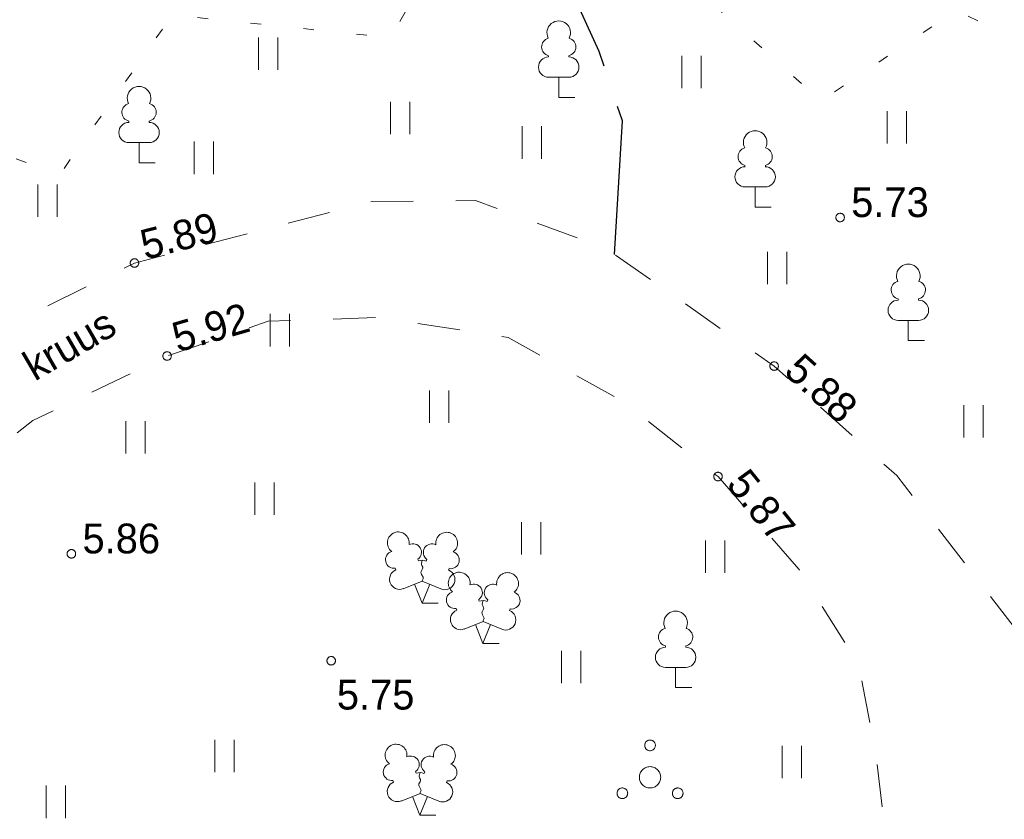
# Model space of a CAD drawing. Header units: metres. Extents: x 538891 to 1080079, y 6588829 to 13178720.
# Tile 186 of 256: x 539964 to 539987, y 6589045 to 6589063. Entities that reach past the tile are written whole.
import ezdxf

# ---------------------------------------------------------------- set-up
doc = ezdxf.new("R2010")
doc.units = ezdxf.units.M
doc.header["$LTSCALE"] = 0.4
for name, pattern in [('KOLVIK', [3.125, 0.625, -2.5]), ('KRUUSKILL', [5, 2.5, -2.5]), ('TEERADA', [11.25, 8.75, -2.5])]:
    doc.linetypes.add(name, pattern=pattern)
doc.layers.add('GEO', color=7, linetype='Continuous')
doc.styles.add('HK Explorer Book', font='txt')

# ---------------------------------------------------------------- blocks, each defined once
blk = doc.blocks.new('LEHTP1')
at = {"color": 252, "linetype": 'Continuous', "lineweight": 9, "true_color": 0x888888}
for p, q in [((-0.48, 1.96), (-0.48, 1.9)), ((0.48, 1.96), (0.48, 1.9)), ((0.48, 0.95), (-0.48, 0.95)), ((0, 0), (0, 0.95)), ((0.76, 0), (0, 0))]:
    blk.add_line(p, q, dxfattribs=at)
for centre, radius, start, end in [((0, 3.04), 0.554, 332.5799, 207.4201), ((-0.38, 2.375), 0.425, 105.2441, 257.079), ((0.38, 2.375), 0.425, 282.921, 74.7559), ((-0.475, 1.425), 0.475, 90, 270), ((0.475, 1.425), 0.475, 270, 90)]:
    blk.add_arc(centre, radius, start, end, dxfattribs=at)
blk = doc.blocks.new('LEHTP2')
at = {"color": 252, "linetype": 'Continuous', "lineweight": 9, "true_color": 0x888888}
for p, q in [((-0.17, 1.98), (-0.2, 2.05)), ((0.2, 1.97), (0.23, 2.05)), ((-1.23, 1.56), (-1.26, 1.64)), ((1.25, 1.54), (1.28, 1.62)), ((-0.88, 0.67), (0.01, 1.02)), ((0.01, 1.02), (0.89, 0.66)), ((0, 0), (-0.35, 0.88)), ((0, 0), (0.36, 0.88)), ((0.76, 0), (0, 0))]:
    blk.add_line(p, q, dxfattribs=at)
at = {"color": 252, "linetype": 'Continuous', "lineweight": 9, "true_color": 0x888888, "flags": 128}
blk.add_lwpolyline([(0.01, 2.01), (-0.03, 1.86), (-0.03, 1.82), (-0.01, 1.76), (0.03, 1.69), (0.04, 1.65), (0.01, 1.58), (-0.04, 1.48), (-0.05, 1.43), (-0.04, 1.4), (-0.02, 1.34), (0.05, 1.22), (0.06, 1.18), (0.05, 1.14), (0.02, 1.07), (0.01, 1.02)], dxfattribs=at)
at = {"color": 252, "linetype": 'Continuous', "lineweight": 9, "true_color": 0x888888}
for centre, radius, start, end in [((-1.114, 2.828), 0.512, 111.5027, 232.5173), ((-1.114, 2.828), 0.512, 350.4856, 111.5002), ((1.158, 2.811), 0.512, 67.6168, 188.6314), ((1.158, 2.811), 0.512, 306.5997, 67.6143), ((-0.429, 2.384), 0.403, 305.1345, 116.705), ((0.465, 2.377), 0.403, 62.412, 233.9825), ((-1.312, 2.036), 0.403, 106.2979, 277.8684), ((1.344, 2.015), 0.403, 261.2486, 72.8191), ((0.008, 1.535), 0.475, 66.7655, 111.5015), ((-1.053, 1.117), 0.475, 111.5014, 291.5004), ((1.07, 1.101), 0.475, 247.6166, 67.6155)]:
    blk.add_arc(centre, radius, start, end, dxfattribs=at)
blk = doc.blocks.new('PQQSAS')
at = {"color": 252, "linetype": 'Continuous', "lineweight": 9, "true_color": 0x888888, "flags": 128}
for points in [[(0.25, 1.5), (0.249, 1.475), (0.245, 1.451), (0.239, 1.427), (0.231, 1.404), (0.22, 1.382), (0.208, 1.361), (0.193, 1.341), (0.177, 1.323), (0.159, 1.307), (0.139, 1.292), (0.118, 1.28), (0.096, 1.269), (0.073, 1.261), (0.049, 1.255), (0.025, 1.251), (0, 1.25), (-0.025, 1.251), (-0.049, 1.255), (-0.073, 1.261), (-0.096, 1.269), (-0.118, 1.28), (-0.139, 1.292), (-0.159, 1.307), (-0.177, 1.323), (-0.193, 1.341), (-0.208, 1.361), (-0.22, 1.382), (-0.231, 1.404), (-0.239, 1.427), (-0.245, 1.451), (-0.249, 1.475), (-0.25, 1.5), (-0.249, 1.525), (-0.245, 1.549), (-0.239, 1.573), (-0.231, 1.596), (-0.22, 1.618), (-0.208, 1.639), (-0.193, 1.659), (-0.177, 1.677), (-0.159, 1.693), (-0.139, 1.708), (-0.118, 1.72), (-0.096, 1.731), (-0.073, 1.739), (-0.049, 1.745), (-0.025, 1.749), (0, 1.75), (0.025, 1.749), (0.049, 1.745), (0.073, 1.739), (0.096, 1.731), (0.118, 1.72), (0.139, 1.708), (0.159, 1.693), (0.177, 1.677), (0.193, 1.659), (0.208, 1.639), (0.22, 1.618), (0.231, 1.596), (0.239, 1.573), (0.245, 1.549), (0.249, 1.525)], [(0.5, 0), (0.498, -0.049), (0.49, -0.098), (0.478, -0.145), (0.462, -0.191), (0.441, -0.236), (0.416, -0.278), (0.387, -0.317), (0.354, -0.354), (0.317, -0.387), (0.278, -0.416), (0.236, -0.441), (0.191, -0.462), (0.145, -0.478), (0.098, -0.49), (0.049, -0.498), (0, -0.5), (-0.049, -0.498), (-0.098, -0.49), (-0.145, -0.478), (-0.191, -0.462), (-0.236, -0.441), (-0.278, -0.416), (-0.317, -0.387), (-0.354, -0.354), (-0.387, -0.317), (-0.416, -0.278), (-0.441, -0.236), (-0.462, -0.191), (-0.478, -0.145), (-0.49, -0.098), (-0.498, -0.049), (-0.5, 0), (-0.498, 0.049), (-0.49, 0.098), (-0.478, 0.145), (-0.462, 0.191), (-0.441, 0.236), (-0.416, 0.278), (-0.387, 0.317), (-0.354, 0.354), (-0.317, 0.387), (-0.278, 0.416), (-0.236, 0.441), (-0.191, 0.462), (-0.145, 0.478), (-0.098, 0.49), (-0.049, 0.498), (0, 0.5), (0.049, 0.498), (0.098, 0.49), (0.145, 0.478), (0.191, 0.462), (0.236, 0.441), (0.278, 0.416), (0.317, 0.387), (0.354, 0.354), (0.387, 0.317), (0.416, 0.278), (0.441, 0.236), (0.462, 0.191), (0.478, 0.145), (0.49, 0.098), (0.498, 0.049)], [(-1.05, -0.75), (-1.051, -0.775), (-1.055, -0.799), (-1.061, -0.823), (-1.069, -0.846), (-1.08, -0.868), (-1.092, -0.889), (-1.107, -0.909), (-1.123, -0.927), (-1.141, -0.943), (-1.161, -0.958), (-1.182, -0.97), (-1.204, -0.981), (-1.227, -0.989), (-1.251, -0.995), (-1.275, -0.999), (-1.3, -1), (-1.325, -0.999), (-1.349, -0.995), (-1.373, -0.989), (-1.396, -0.981), (-1.418, -0.97), (-1.439, -0.958), (-1.459, -0.943), (-1.477, -0.927), (-1.493, -0.909), (-1.508, -0.889), (-1.52, -0.868), (-1.531, -0.846), (-1.539, -0.823), (-1.545, -0.799), (-1.549, -0.775), (-1.55, -0.75), (-1.549, -0.725), (-1.545, -0.701), (-1.539, -0.677), (-1.531, -0.654), (-1.52, -0.632), (-1.508, -0.611), (-1.493, -0.591), (-1.477, -0.573), (-1.459, -0.557), (-1.439, -0.542), (-1.418, -0.53), (-1.396, -0.519), (-1.373, -0.511), (-1.349, -0.505), (-1.325, -0.501), (-1.3, -0.5), (-1.275, -0.501), (-1.251, -0.505), (-1.227, -0.511), (-1.204, -0.519), (-1.182, -0.53), (-1.161, -0.542), (-1.141, -0.557), (-1.123, -0.573), (-1.107, -0.591), (-1.092, -0.611), (-1.08, -0.632), (-1.069, -0.654), (-1.061, -0.677), (-1.055, -0.701), (-1.051, -0.725)], [(1.55, -0.75), (1.549, -0.775), (1.545, -0.799), (1.539, -0.823), (1.531, -0.846), (1.52, -0.868), (1.508, -0.889), (1.493, -0.909), (1.477, -0.927), (1.459, -0.943), (1.439, -0.958), (1.418, -0.97), (1.396, -0.981), (1.373, -0.989), (1.349, -0.995), (1.325, -0.999), (1.3, -1), (1.275, -0.999), (1.251, -0.995), (1.227, -0.989), (1.204, -0.981), (1.182, -0.97), (1.161, -0.958), (1.141, -0.943), (1.123, -0.927), (1.107, -0.909), (1.092, -0.889), (1.08, -0.868), (1.069, -0.846), (1.061, -0.823), (1.055, -0.799), (1.051, -0.775), (1.05, -0.75), (1.051, -0.725), (1.055, -0.701), (1.061, -0.677), (1.069, -0.654), (1.08, -0.632), (1.092, -0.611), (1.107, -0.591), (1.123, -0.573), (1.141, -0.557), (1.161, -0.542), (1.182, -0.53), (1.204, -0.519), (1.227, -0.511), (1.251, -0.505), (1.275, -0.501), (1.3, -0.5), (1.325, -0.501), (1.349, -0.505), (1.373, -0.511), (1.396, -0.519), (1.418, -0.53), (1.439, -0.542), (1.459, -0.557), (1.477, -0.573), (1.493, -0.591), (1.508, -0.611), (1.52, -0.632), (1.531, -0.654), (1.539, -0.677), (1.545, -0.701), (1.549, -0.725)]]:
    blk.add_lwpolyline(points, close=True, dxfattribs=at)
blk = doc.blocks.new('HEIN')
at = {"color": 7, "linetype": 'Continuous', "lineweight": 9}
for p, q in [((-0.455, 0.761), (-0.455, -0.761)), ((0.455, 0.761), (0.455, -0.761))]:
    blk.add_line(p, q, dxfattribs=at)

msp = doc.modelspace()

# ---------------------------------------------------------------- linework, layer by layer
at = {"layer": 'GEO', "color": 8, "linetype": 'KRUUSKILL', "lineweight": 9, "true_color": 0x7d7d7d, "flags": 128}
for points in [[(540011.3613, 6589041.2888), (539999.483, 6589044.037), (539990.951, 6589046.294), (539987.7943, 6589047.9069), (539986.231, 6589049.936), (539984.1061, 6589052.6793), (539981.225, 6589055.25), (539977.2641, 6589058.022), (539974.211, 6589059.138), (539971.788, 6589059.12), (539966.203, 6589057.671), (539961.8283, 6589055.5089), (539959.112, 6589053.188), (539955.9635, 6589050.8433), (539953.982, 6589048.674), (539950.608, 6589044.52), (539948.3182, 6589041.5698), (539946.862, 6589038.507), (539945.0154, 6589034.422), (539944.316, 6589029.874), (539944.073, 6589029.1858), (539943.744, 6589028.809), (539940.711, 6589030.749), (539937.954, 6589032.915), (539936.298, 6589034.783), (539933.6106, 6589038.5593), (539931.528, 6589042.727), (539930.229, 6589044.808), (539927.706, 6589048.698), (539926.029, 6589051.324), (539921.171, 6589059.547), (539916.928, 6589068.562), (539912.006, 6589078.713), (539910.547, 6589081.751), (539907.786, 6589087.655), (539906.536, 6589090.686), (539903.496, 6589097.44), (539902.5, 6589099.896), (539902.2698, 6589101.4471), (539902.613, 6589102.535), (539904.397, 6589103.623), (539913.397, 6589109.076), (539921.385, 6589113.409), (539927.653, 6589116.602), (539936.873, 6589121.343), (539945.3, 6589125.43), (539954.952, 6589130.091), (539964.519, 6589135.032), (539971.392, 6589138.321), (539984.191, 6589145.409), (539995.965, 6589151.917), (540000.519, 6589154.727), (540005.726, 6589157.923), (540013.561, 6589161.983), (540015.7022, 6589162.6155), (540018.399, 6589162.651), (540019.6998, 6589162.2786), (540020.831, 6589161.601), (540022.5567, 6589160.4756), (540023.816, 6589158.665), (540029.352, 6589149.619), (540035.451, 6589138.052), (540041.461, 6589127.083), (540046.1, 6589117.906), (540051.276, 6589107.053), (540054.675, 6589098.684), (540060.3216, 6589088.8694)], [(539948.122, 6589028.385), (539947.093, 6589029.054), (539946.9275, 6589030.8409), (539947.094, 6589032.293), (539949.001, 6589037.717), (539950.9584, 6589041.3593), (539952.292, 6589042.925), (539954.4161, 6589045.7593), (539955.909, 6589047.14), (539958.33, 6589049.5999), (539960.509, 6589051.404), (539963.8184, 6589053.9689), (539966.97, 6589055.487), (539969.3458, 6589056.3039), (539971.97, 6589056.391), (539974.9818, 6589055.9231), (539977.7161, 6589054.3957), (539979.907, 6589052.655), (539981.8032, 6589050.4807), (539983.211, 6589048.24), (539983.6138, 6589046.1086), (539983.808, 6589044.545), (539981.092, 6589038.144), (539977.94, 6589034.097), (539974.215, 6589031.783), (539964.92, 6589031.638), (539959.7703, 6589029.8584), (539955.726, 6589028.302), (539950.801, 6589027.7754), (539948.122, 6589028.385)]]:
    msp.add_lwpolyline(points, dxfattribs=at)
at = {"layer": 'GEO', "color": 252, "linetype": 'KOLVIK', "lineweight": 9, "true_color": 0x888888, "flags": 128}
msp.add_lwpolyline([(539984.522, 6589098.694), (539984.522, 6589098.694), (539974.019, 6589095.662), (539965.5961, 6589090.666), (539959.519, 6589090.074), (539955.696, 6589087.9885), (539953.2771, 6589084.6403), (539951, 6589079.322), (539950.548, 6589074.951), (539949.935, 6589072.291), (539946.251, 6589064.829), (539952.921, 6589063.209), (539953.483, 6589060.726), (539958.74, 6589061.697), (539964.462, 6589059.766), (539967.095, 6589063.496), (539972.225, 6589062.963), (539974.542, 6589067.132), (539976.989, 6589067.171), (539979.337, 6589064.15), (539982.325, 6589061.479), (539985.496, 6589063.603), (539989.064, 6589061.941), (539994.114, 6589061.742), (539998.8914, 6589062.921), (539996.9688, 6589064.6602), (539994.9774, 6589066.7981), (539995.9095, 6589068.809), (539998.1976, 6589068.7878), (540000.1466, 6589067.3273), (540001.0955, 6589065.5992), (540001.3204, 6589065.9502), (540003.042, 6589067.4517), (540006.1286, 6589068.259), (540008.1311, 6589070.9266), (540009.0658, 6589076.2689), (540008.7516, 6589080.1858), (540010.6546, 6589081.1365), (540014.8016, 6589080.6013), (540019.8862, 6589078.4625), (540021.0387, 6589076.4656), (540021.7834, 6589073.2001), (540023.7278, 6589069.2318), (540026.4996, 6589069.5625), (540027.9889, 6589072.1254), (540031.549, 6589073.924), (540035.3838, 6589073.5278), (540038.279, 6589076.164), (540037.7884, 6589081.1445), (540034.217, 6589083.919), (540030.958, 6589084.796), (540030.2224, 6589088.6472), (540027.6748, 6589093.2835), (540023.1897, 6589096.2129), (540017.6836, 6589096.9783), (540012.8567, 6589097.8552), (540007.079, 6589101.1435), (540004.5193, 6589105.9663), (540004.3231, 6589108.5059), (540005.5634, 6589112.9149), (540006.342, 6589114.5863), (540009.5145, 6589115.0761), (540012.1968, 6589114.8456), (540016.0615, 6589113.9523), (540022.1469, 6589110.7249), (540023.5024, 6589109.5722), (540026.9448, 6589108.1043), (540033.5494, 6589106.4329), (540035.9144, 6589106.0295), (540037.8467, 6589106.577), (540040.1689, 6589108.4702), (540041.545, 6589109.755), (540042.7, 6589113.946), (540044.1489, 6589116.6096), (540043.613, 6589118.267), (540041.105, 6589118.842), (540039.426, 6589123.077), (540034.705, 6589127.7), (540032.126, 6589127.1745), (540030.421, 6589124.696), (540025.961, 6589122.434), (540024.699, 6589120.731), (540024.712, 6589117.073), (540021.355, 6589116.474), (540019.893, 6589119.289), (540019.0711, 6589122.7333), (540016.1456, 6589125.2342), (540013.241, 6589124.804), (540015.386, 6589118.02), (540009.028, 6589116.127), (540008.111, 6589119.565), (540005.86, 6589121.732), (540007.9085, 6589124.5897), (540011.006, 6589125.976), (540012.231, 6589129.538), (540008.645, 6589130.842), (540008.584, 6589132.991), (540011.794, 6589134.431), (540010.649, 6589136.878), (540005.925, 6589136.641), (540003.432, 6589136.188), (540003.125, 6589138.021), (540010.477, 6589142.435), (540010.251, 6589147.979), (540009.136, 6589153.282), (540003.726, 6589153.959), (540000.5023, 6589152.8736), (539998.96, 6589149.876), (539995.335, 6589147.182), (539992.51, 6589144.958), (539991.652, 6589139.454), (539991.1181, 6589136.8511), (539989.8197, 6589135.0237), (539985.7047, 6589132.5568), (539982.307, 6589131.375), (539980.155, 6589127.92), (539983.143, 6589124.484), (539984.173, 6589119.859), (539986.619, 6589115.809), (539987.8582, 6589114.0962), (539988.05, 6589106.876), (539984.9363, 6589104.6475), (539984.705, 6589103.186), (539984.9795, 6589100.9925), (539984.522, 6589098.694)], close=True, dxfattribs=at)
at = {"layer": 'GEO', "color": 8, "linetype": 'TEERADA', "lineweight": 25, "true_color": 0x7d7d7d, "flags": 128}
msp.add_lwpolyline([(539977.4742, 6589057.8749), (539977.6627, 6589061.0127), (539977.1147, 6589062.642), (539975.7057, 6589065.7511), (539975.046, 6589067.296), (539972.896, 6589070.571), (539970.7785, 6589073.5367), (539967.9794, 6589075.7226)], dxfattribs=at)
at = {"layer": 'GEO', "color": 8, "linetype": 'Continuous', "lineweight": 9, "true_color": 0x7d7d7d, "flags": 128}
for points in [[(539982.875, 6589058.74), (539982.8745, 6589058.7302), (539982.8731, 6589058.7205), (539982.8707, 6589058.711), (539982.8674, 6589058.7017), (539982.8632, 6589058.6929), (539982.8581, 6589058.6844), (539982.8523, 6589058.6766), (539982.8457, 6589058.6693), (539982.8384, 6589058.6627), (539982.8306, 6589058.6569), (539982.8221, 6589058.6518), (539982.8133, 6589058.6476), (539982.804, 6589058.6443), (539982.7945, 6589058.6419), (539982.7848, 6589058.6405), (539982.775, 6589058.64), (539982.7652, 6589058.6405), (539982.7555, 6589058.6419), (539982.746, 6589058.6443), (539982.7367, 6589058.6476), (539982.7279, 6589058.6518), (539982.7194, 6589058.6569), (539982.7116, 6589058.6627), (539982.7043, 6589058.6693), (539982.6977, 6589058.6766), (539982.6919, 6589058.6844), (539982.6868, 6589058.6929), (539982.6826, 6589058.7017), (539982.6793, 6589058.711), (539982.6769, 6589058.7205), (539982.6755, 6589058.7302), (539982.675, 6589058.74), (539982.6755, 6589058.7498), (539982.6769, 6589058.7595), (539982.6793, 6589058.769), (539982.6826, 6589058.7783), (539982.6868, 6589058.7871), (539982.6919, 6589058.7956), (539982.6977, 6589058.8034), (539982.7043, 6589058.8107), (539982.7116, 6589058.8173), (539982.7194, 6589058.8231), (539982.7279, 6589058.8282), (539982.7367, 6589058.8324), (539982.746, 6589058.8357), (539982.7555, 6589058.8381), (539982.7652, 6589058.8395), (539982.775, 6589058.84), (539982.7848, 6589058.8395), (539982.7945, 6589058.8381), (539982.804, 6589058.8357), (539982.8133, 6589058.8324), (539982.8221, 6589058.8282), (539982.8306, 6589058.8231), (539982.8384, 6589058.8173), (539982.8457, 6589058.8107), (539982.8523, 6589058.8034), (539982.8581, 6589058.7956), (539982.8632, 6589058.7871), (539982.8674, 6589058.7783), (539982.8707, 6589058.769), (539982.8731, 6589058.7595), (539982.8745, 6589058.7498)], [(539966.303, 6589057.671), (539966.3025, 6589057.6612), (539966.3011, 6589057.6515), (539966.2987, 6589057.642), (539966.2954, 6589057.6327), (539966.2912, 6589057.6239), (539966.2861, 6589057.6154), (539966.2803, 6589057.6076), (539966.2737, 6589057.6003), (539966.2664, 6589057.5937), (539966.2586, 6589057.5879), (539966.2501, 6589057.5828), (539966.2413, 6589057.5786), (539966.232, 6589057.5753), (539966.2225, 6589057.5729), (539966.2128, 6589057.5715), (539966.203, 6589057.571), (539966.1932, 6589057.5715), (539966.1835, 6589057.5729), (539966.174, 6589057.5753), (539966.1647, 6589057.5786), (539966.1559, 6589057.5828), (539966.1474, 6589057.5879), (539966.1396, 6589057.5937), (539966.1323, 6589057.6003), (539966.1257, 6589057.6076), (539966.1199, 6589057.6154), (539966.1148, 6589057.6239), (539966.1106, 6589057.6327), (539966.1073, 6589057.642), (539966.1049, 6589057.6515), (539966.1035, 6589057.6612), (539966.103, 6589057.671), (539966.1035, 6589057.6808), (539966.1049, 6589057.6905), (539966.1073, 6589057.7), (539966.1106, 6589057.7093), (539966.1148, 6589057.7181), (539966.1199, 6589057.7266), (539966.1257, 6589057.7344), (539966.1323, 6589057.7417), (539966.1396, 6589057.7483), (539966.1474, 6589057.7541), (539966.1559, 6589057.7592), (539966.1647, 6589057.7634), (539966.174, 6589057.7667), (539966.1835, 6589057.7691), (539966.1932, 6589057.7705), (539966.203, 6589057.771), (539966.2128, 6589057.7705), (539966.2225, 6589057.7691), (539966.232, 6589057.7667), (539966.2413, 6589057.7634), (539966.2501, 6589057.7592), (539966.2586, 6589057.7541), (539966.2664, 6589057.7483), (539966.2737, 6589057.7417), (539966.2803, 6589057.7344), (539966.2861, 6589057.7266), (539966.2912, 6589057.7181), (539966.2954, 6589057.7093), (539966.2987, 6589057.7), (539966.3011, 6589057.6905), (539966.3025, 6589057.6808)], [(539967.07, 6589055.487), (539967.0695, 6589055.4772), (539967.0681, 6589055.4675), (539967.0657, 6589055.458), (539967.0624, 6589055.4487), (539967.0582, 6589055.4399), (539967.0531, 6589055.4314), (539967.0473, 6589055.4236), (539967.0407, 6589055.4163), (539967.0334, 6589055.4097), (539967.0256, 6589055.4039), (539967.0171, 6589055.3988), (539967.0083, 6589055.3946), (539966.999, 6589055.3913), (539966.9895, 6589055.3889), (539966.9798, 6589055.3875), (539966.97, 6589055.387), (539966.9602, 6589055.3875), (539966.9505, 6589055.3889), (539966.941, 6589055.3913), (539966.9317, 6589055.3946), (539966.9229, 6589055.3988), (539966.9144, 6589055.4039), (539966.9066, 6589055.4097), (539966.8993, 6589055.4163), (539966.8927, 6589055.4236), (539966.8869, 6589055.4314), (539966.8818, 6589055.4399), (539966.8776, 6589055.4487), (539966.8743, 6589055.458), (539966.8719, 6589055.4675), (539966.8705, 6589055.4772), (539966.87, 6589055.487), (539966.8705, 6589055.4968), (539966.8719, 6589055.5065), (539966.8743, 6589055.516), (539966.8776, 6589055.5253), (539966.8818, 6589055.5341), (539966.8869, 6589055.5426), (539966.8927, 6589055.5504), (539966.8993, 6589055.5577), (539966.9066, 6589055.5643), (539966.9144, 6589055.5701), (539966.9229, 6589055.5752), (539966.9317, 6589055.5794), (539966.941, 6589055.5827), (539966.9505, 6589055.5851), (539966.9602, 6589055.5865), (539966.97, 6589055.587), (539966.9798, 6589055.5865), (539966.9895, 6589055.5851), (539966.999, 6589055.5827), (539967.0083, 6589055.5794), (539967.0171, 6589055.5752), (539967.0256, 6589055.5701), (539967.0334, 6589055.5643), (539967.0407, 6589055.5577), (539967.0473, 6589055.5504), (539967.0531, 6589055.5426), (539967.0582, 6589055.5341), (539967.0624, 6589055.5253), (539967.0657, 6589055.516), (539967.0681, 6589055.5065), (539967.0695, 6589055.4968)], [(539981.325, 6589055.25), (539981.3245, 6589055.2402), (539981.3231, 6589055.2305), (539981.3207, 6589055.221), (539981.3174, 6589055.2117), (539981.3132, 6589055.2029), (539981.3081, 6589055.1944), (539981.3023, 6589055.1866), (539981.2957, 6589055.1793), (539981.2884, 6589055.1727), (539981.2806, 6589055.1669), (539981.2721, 6589055.1618), (539981.2633, 6589055.1576), (539981.254, 6589055.1543), (539981.2445, 6589055.1519), (539981.2348, 6589055.1505), (539981.225, 6589055.15), (539981.2152, 6589055.1505), (539981.2055, 6589055.1519), (539981.196, 6589055.1543), (539981.1867, 6589055.1576), (539981.1779, 6589055.1618), (539981.1694, 6589055.1669), (539981.1616, 6589055.1727), (539981.1543, 6589055.1793), (539981.1477, 6589055.1866), (539981.1419, 6589055.1944), (539981.1368, 6589055.2029), (539981.1326, 6589055.2117), (539981.1293, 6589055.221), (539981.1269, 6589055.2305), (539981.1255, 6589055.2402), (539981.125, 6589055.25), (539981.1255, 6589055.2598), (539981.1269, 6589055.2695), (539981.1293, 6589055.279), (539981.1326, 6589055.2883), (539981.1368, 6589055.2971), (539981.1419, 6589055.3056), (539981.1477, 6589055.3134), (539981.1543, 6589055.3207), (539981.1616, 6589055.3273), (539981.1694, 6589055.3331), (539981.1779, 6589055.3382), (539981.1867, 6589055.3424), (539981.196, 6589055.3457), (539981.2055, 6589055.3481), (539981.2152, 6589055.3495), (539981.225, 6589055.35), (539981.2348, 6589055.3495), (539981.2445, 6589055.3481), (539981.254, 6589055.3457), (539981.2633, 6589055.3424), (539981.2721, 6589055.3382), (539981.2806, 6589055.3331), (539981.2884, 6589055.3273), (539981.2957, 6589055.3207), (539981.3023, 6589055.3134), (539981.3081, 6589055.3056), (539981.3132, 6589055.2971), (539981.3174, 6589055.2883), (539981.3207, 6589055.279), (539981.3231, 6589055.2695), (539981.3245, 6589055.2598)], [(539980.007, 6589052.655), (539980.0065, 6589052.6452), (539980.0051, 6589052.6355), (539980.0027, 6589052.626), (539979.9994, 6589052.6167), (539979.9952, 6589052.6079), (539979.9901, 6589052.5994), (539979.9843, 6589052.5916), (539979.9777, 6589052.5843), (539979.9704, 6589052.5777), (539979.9626, 6589052.5719), (539979.9541, 6589052.5668), (539979.9453, 6589052.5626), (539979.936, 6589052.5593), (539979.9265, 6589052.5569), (539979.9168, 6589052.5555), (539979.907, 6589052.555), (539979.8972, 6589052.5555), (539979.8875, 6589052.5569), (539979.878, 6589052.5593), (539979.8687, 6589052.5626), (539979.8599, 6589052.5668), (539979.8514, 6589052.5719), (539979.8436, 6589052.5777), (539979.8363, 6589052.5843), (539979.8297, 6589052.5916), (539979.8239, 6589052.5994), (539979.8188, 6589052.6079), (539979.8146, 6589052.6167), (539979.8113, 6589052.626), (539979.8089, 6589052.6355), (539979.8075, 6589052.6452), (539979.807, 6589052.655), (539979.8075, 6589052.6648), (539979.8089, 6589052.6745), (539979.8113, 6589052.684), (539979.8146, 6589052.6933), (539979.8188, 6589052.7021), (539979.8239, 6589052.7106), (539979.8297, 6589052.7184), (539979.8363, 6589052.7257), (539979.8436, 6589052.7323), (539979.8514, 6589052.7381), (539979.8599, 6589052.7432), (539979.8687, 6589052.7474), (539979.878, 6589052.7507), (539979.8875, 6589052.7531), (539979.8972, 6589052.7545), (539979.907, 6589052.755), (539979.9168, 6589052.7545), (539979.9265, 6589052.7531), (539979.936, 6589052.7507), (539979.9453, 6589052.7474), (539979.9541, 6589052.7432), (539979.9626, 6589052.7381), (539979.9704, 6589052.7323), (539979.9777, 6589052.7257), (539979.9843, 6589052.7184), (539979.9901, 6589052.7106), (539979.9952, 6589052.7021), (539979.9994, 6589052.6933), (539980.0027, 6589052.684), (539980.0051, 6589052.6745), (539980.0065, 6589052.6648)], [(539964.823, 6589050.84), (539964.8225, 6589050.8302), (539964.8211, 6589050.8205), (539964.8187, 6589050.811), (539964.8154, 6589050.8017), (539964.8112, 6589050.7929), (539964.8061, 6589050.7844), (539964.8003, 6589050.7766), (539964.7937, 6589050.7693), (539964.7864, 6589050.7627), (539964.7786, 6589050.7569), (539964.7701, 6589050.7518), (539964.7613, 6589050.7476), (539964.752, 6589050.7443), (539964.7425, 6589050.7419), (539964.7328, 6589050.7405), (539964.723, 6589050.74), (539964.7132, 6589050.7405), (539964.7035, 6589050.7419), (539964.694, 6589050.7443), (539964.6847, 6589050.7476), (539964.6759, 6589050.7518), (539964.6674, 6589050.7569), (539964.6596, 6589050.7627), (539964.6523, 6589050.7693), (539964.6457, 6589050.7766), (539964.6399, 6589050.7844), (539964.6348, 6589050.7929), (539964.6306, 6589050.8017), (539964.6273, 6589050.811), (539964.6249, 6589050.8205), (539964.6235, 6589050.8302), (539964.623, 6589050.84), (539964.6235, 6589050.8498), (539964.6249, 6589050.8595), (539964.6273, 6589050.869), (539964.6306, 6589050.8783), (539964.6348, 6589050.8871), (539964.6399, 6589050.8956), (539964.6457, 6589050.9034), (539964.6523, 6589050.9107), (539964.6596, 6589050.9173), (539964.6674, 6589050.9231), (539964.6759, 6589050.9282), (539964.6847, 6589050.9324), (539964.694, 6589050.9357), (539964.7035, 6589050.9381), (539964.7132, 6589050.9395), (539964.723, 6589050.94), (539964.7328, 6589050.9395), (539964.7425, 6589050.9381), (539964.752, 6589050.9357), (539964.7613, 6589050.9324), (539964.7701, 6589050.9282), (539964.7786, 6589050.9231), (539964.7864, 6589050.9173), (539964.7937, 6589050.9107), (539964.8003, 6589050.9034), (539964.8061, 6589050.8956), (539964.8112, 6589050.8871), (539964.8154, 6589050.8783), (539964.8187, 6589050.869), (539964.8211, 6589050.8595), (539964.8225, 6589050.8498)], [(539970.924, 6589048.328), (539970.9235, 6589048.3182), (539970.9221, 6589048.3085), (539970.9197, 6589048.299), (539970.9164, 6589048.2897), (539970.9122, 6589048.2809), (539970.9071, 6589048.2724), (539970.9013, 6589048.2646), (539970.8947, 6589048.2573), (539970.8874, 6589048.2507), (539970.8796, 6589048.2449), (539970.8711, 6589048.2398), (539970.8623, 6589048.2356), (539970.853, 6589048.2323), (539970.8435, 6589048.2299), (539970.8338, 6589048.2285), (539970.824, 6589048.228), (539970.8142, 6589048.2285), (539970.8045, 6589048.2299), (539970.795, 6589048.2323), (539970.7857, 6589048.2356), (539970.7769, 6589048.2398), (539970.7684, 6589048.2449), (539970.7606, 6589048.2507), (539970.7533, 6589048.2573), (539970.7467, 6589048.2646), (539970.7409, 6589048.2724), (539970.7358, 6589048.2809), (539970.7316, 6589048.2897), (539970.7283, 6589048.299), (539970.7259, 6589048.3085), (539970.7245, 6589048.3182), (539970.724, 6589048.328), (539970.7245, 6589048.3378), (539970.7259, 6589048.3475), (539970.7283, 6589048.357), (539970.7316, 6589048.3663), (539970.7358, 6589048.3751), (539970.7409, 6589048.3836), (539970.7467, 6589048.3914), (539970.7533, 6589048.3987), (539970.7606, 6589048.4053), (539970.7684, 6589048.4111), (539970.7769, 6589048.4162), (539970.7857, 6589048.4204), (539970.795, 6589048.4237), (539970.8045, 6589048.4261), (539970.8142, 6589048.4275), (539970.824, 6589048.428), (539970.8338, 6589048.4275), (539970.8435, 6589048.4261), (539970.853, 6589048.4237), (539970.8623, 6589048.4204), (539970.8711, 6589048.4162), (539970.8796, 6589048.4111), (539970.8874, 6589048.4053), (539970.8947, 6589048.3987), (539970.9013, 6589048.3914), (539970.9071, 6589048.3836), (539970.9122, 6589048.3751), (539970.9164, 6589048.3663), (539970.9197, 6589048.357), (539970.9221, 6589048.3475), (539970.9235, 6589048.3378)]]:
    msp.add_lwpolyline(points, close=True, dxfattribs=at)

# ---------------------------------------------------------------- block references
at = {"layer": 'GEO', "color": 8, "true_color": 0x7d7d7d, "xscale": 0.5, "yscale": 0.5, "zscale": 0.5}
for name, p in [('LEHTP1', (539976.167, 6589061.561)), ('HEIN', (539969.3444, 6589062.5883)), ('HEIN', (539979.2818, 6589062.1567)), ('LEHTP1', (539966.311, 6589060.024)), ('HEIN', (539972.4409, 6589061.0774)), ('HEIN', (539984.1064, 6589060.8616)), ('HEIN', (539975.5373, 6589060.5018)), ('LEHTP1', (539980.779, 6589058.983)), ('HEIN', (539967.8322, 6589060.1421)), ('HEIN', (539964.1597, 6589059.1348)), ('HEIN', (539981.298, 6589057.5519)), ('LEHTP1', (539984.376, 6589055.848)), ('HEIN', (539969.6155, 6589056.0941)), ('HEIN', (539973.36, 6589054.2954)), ('HEIN', (539985.9066, 6589053.9545)), ('HEIN', (539966.231, 6589053.5759)), ('HEIN', (539969.2554, 6589052.1369)), ('HEIN', (539975.5203, 6589051.2016)), ('LEHTP2', (539972.957, 6589049.684)), ('HEIN', (539979.8408, 6589050.7699)), ('LEHTP2', (539974.386, 6589048.737)), ('LEHTP1', (539978.912, 6589047.696)), ('HEIN', (539976.4564, 6589048.1797)), ('HEIN', (539968.3193, 6589046.0932)), ('PQQSAS', (539978.311, 6589045.59)), ('LEHTP2', (539972.904, 6589044.697)), ('HEIN', (539981.6411, 6589045.9493)), ('HEIN', (539964.3588, 6589045.014))]:
    msp.add_blockref(name, p, dxfattribs=at)

# ---------------------------------------------------------------- texts
at = {"layer": 'GEO', "color": 8, "true_color": 0x7d7d7d, "char_height": 0.7, "attachment_point": 7, "line_spacing_factor": 0.25, "style": 'HK Explorer Book'}
for s, insert in [(' 5.73', (539982.775, 6589058.74)), (' 5.86', (539964.723, 6589050.84)), (' 5.75', (539970.6959, 6589047.1721))]:
    msp.add_mtext(s, dxfattribs=dict(at, insert=insert))
at = {"layer": 'GEO', "color": 8, "true_color": 0x7d7d7d, "char_height": 0.7, "line_spacing_factor": 0.25, "style": 'HK Explorer Book'}
for s, insert, attachment_point, rotation in [(' 5.89', (539966.203, 6589057.671), 7, 14.37379), (' 5.92', (539966.97, 6589055.487), 7, 16.199), ('kruus', (539964.6764, 6589055.7577), 5, 30.27325), (' 5.88', (539981.225, 6589055.25), 7, 317.81288), (' 5.87', (539979.907, 6589052.655), 7, 308.98825)]:
    msp.add_mtext(s, dxfattribs=dict(at, insert=insert, attachment_point=attachment_point, rotation=rotation))

doc.saveas('drawing.dxf')
